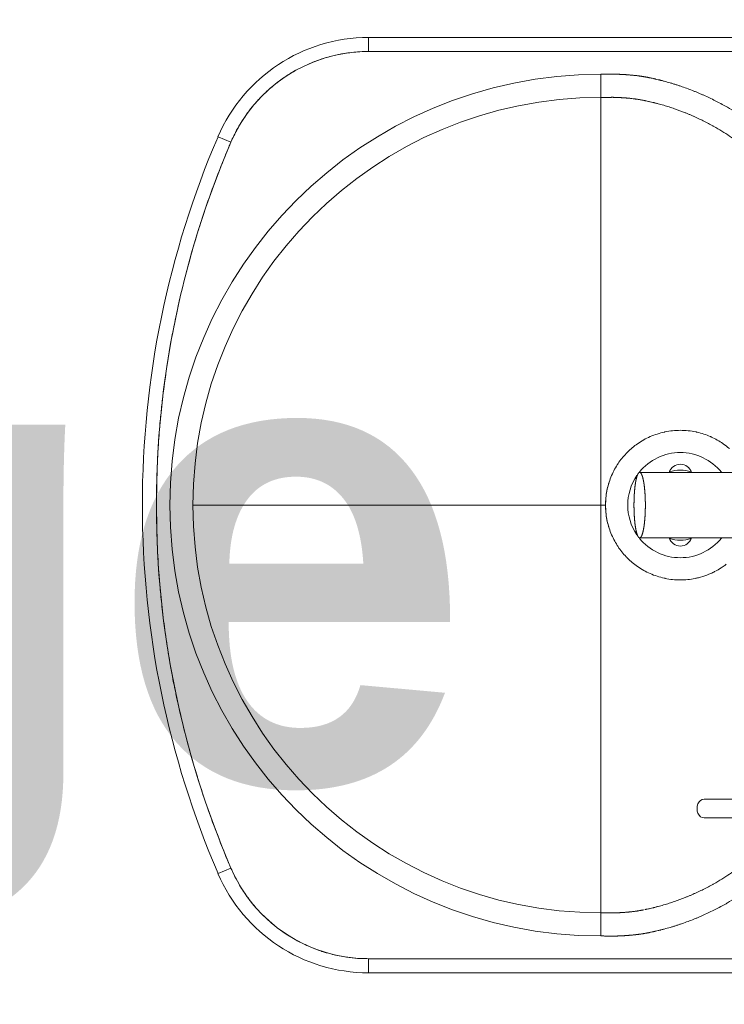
# Model space of a CAD drawing. Header units: centimetres. Extents: x 100159 to 225226, y -81380 to -23241.
# Tile 60 of 256: x 200767 to 200797, y -61539 to -61497. Entities that reach past the tile are written whole.
import ezdxf
from ezdxf.xclip import XClip

# ---------------------------------------------------------------- set-up
doc = ezdxf.new("R2010")
doc.units = ezdxf.units.CM
doc.header["$XCLIPFRAME"] = 2
doc.layers.get('0').update_dxf_attribs({"lineweight": 5})
doc.layers.add('10', color=252, linetype='Continuous', lineweight=5)
doc.layers.add('DDL-HACHURES POCHAGE GRIS', color=251, linetype='Continuous', lineweight=5)
for name, color, linetype in [('23', 63, 'Continuous'), ('DDL-PLAN MASSE PAYSAGE', 7, 'Continuous'), ('DDL-TEXTE 01', 7, 'Continuous')]:
    doc.layers.add(name, color=color, linetype=linetype)
doc.styles.get("Standard").update_dxf_attribs({"font": 'arial.ttf'})

# ---------------------------------------------------------------- blocks, each defined once
blk = doc.blocks.new('Lave mains à commande non manuelle')
at = {"color": 0}
for p, q in [((-200.95, 0), (-200.95, -303.32)), ((199.05, -303.32), (199.05, 0)), ((-194.95, -303.32), (-194.95, -19.35)), ((193.05, -19.35), (193.05, -303.32)), ((-14.95, -82.1), (-14.95, -187.39)), ((13.05, -82.1), (13.05, -187.39)), ((-134.73, -159.87), (-134.73, -97.75)), ((-126.73, -97.87), (-126.73, -159.87)), ((193.06, -201.96), (193.06, -133.21)), ((-174.04, -185.74), (-174.06, -185.81)), ((-0.95, -202.16), (-0.95, -202)), ((193.05, -301.88), (193.06, -201.96)), ((-185.2, -204), (183.31, -204)), ((-175.32, -202.92), (-175.31, -204)), ((-0.95, -204), (-0.95, -202.16)), ((173.42, -204), (173.43, -202.88)), ((193.05, -302.27), (193.05, -301.88)), ((-194.95, -303.32), (-200.95, -303.32)), ((193.05, -303.32), (199.05, -303.32)), ((-156.16, -362.14), (-158.52, -367.65)), ((154.27, -362.14), (156.63, -367.65))]:
    blk.add_line(p, q, dxfattribs=at)
for centre, radius, start, end in [((-0.95, -170), 22.5, 128.8602, 231.1658), ((-0.95, -170), 22.5, 308.8335, 51.141), ((-13.45, -170), 5, 107.7235, 252.2765), ((-0.95, -170), 15, 162.0282, 197.973), ((11.55, -170), 5, 287.719, 72.281), ((-0.95, -170), 15, 342.1606, 17.8394), ((-0.95, -170), 22.5, 235.6834, 304.3176), ((-0.95, -170), 32, 253.2271, 286.7528), ((-0.95, -204), 184.25, 180, 360), ((-0.95, -204), 174.36, 180, 360), ((-130.95, -303.32), 70, 179.9999, 246.8003), ((-130.95, -303.32), 64, 179.9999, 246.8003), ((129.06, -303.32), 64, 293.1997, 0.0001), ((129.05, -303.32), 70, 293.1998, 0), ((-0.95, 0), 394, 246.8001, 293.1999), ((-0.95, 0), 400, 246.8002, 270), ((-0.95, 0), 400, 270, 293.1999)]:
    blk.add_arc(centre, radius, start, end, dxfattribs=at)
blk.add_ellipse((-130.73, -159.87), major_axis=(-4, 0), ratio=0.75, start_param=0, end_param=3.141593, dxfattribs=at)
for points, start_tangent, end_tangent in [([(-194.95, -33.88), (-194.95, -65.14), (-194.96, -93.92), (-194.96, -120.41), (-194.97, -144.79), (-194.97, -167.24), (-194.97, -187.94), (-194.97, -207.06), (-194.97, -224.78), (-194.96, -241.29), (-194.95, -256.75), (-194.95, -268.51)], (-0.000126, -1), (0.000651, -1)), ([(13.05, -94.52), (25.17, -94.52), (31.88, -94.51), (38.6, -94.51), (41.73, -94.5), (44.86, -94.5), (51.13, -94.49), (53.76, -94.48), (56.39, -94.48), (59.02, -94.48), (61.65, -94.48), (63.24, -94.48), (64.03, -94.48), (64.83, -94.48), (65.6, -94.49), (66.38, -94.49), (67.93, -94.49), (68.32, -94.49), (68.71, -94.49), (69.09, -94.49), (69.48, -94.49), (70.26, -94.49), (71.03, -94.49), (71.83, -94.49), (72.62, -94.49), (73.41, -94.5), (74.21, -94.51), (75.79, -94.54), (77.38, -94.59), (80.55, -94.75), (82.07, -94.85), (83.59, -94.97), (84.47, -95.05), (85.36, -95.14), (87.13, -95.34), (88.89, -95.57), (92.4, -96.13), (94.15, -96.45), (95.9, -96.8), (99.35, -97.57), (101.07, -98), (102.77, -98.46), (103.62, -98.7), (104.47, -98.94), (106.15, -99.45), (107.84, -99.99), (109.53, -100.55), (111.21, -101.15), (112.87, -101.77), (116.17, -103.1), (119.43, -104.53), (122.64, -106.06), (128.87, -109.42), (131.87, -111.23), (134.81, -113.14), (137.7, -115.13), (140.52, -117.22), (145.95, -121.67), (148.54, -124), (151.06, -126.41), (153.5, -128.91), (155.87, -131.48), (158.15, -134.12), (160.34, -136.83), (164.48, -142.45), (166.9, -146.13), (169.18, -149.9), (169.82, -151.03), (170.45, -152.17), (171.71, -154.53), (172.9, -156.91), (174.04, -159.33), (174.59, -160.54), (175.12, -161.77), (175.64, -163), (176.14, -164.23), (178.01, -169.23), (178.44, -170.5), (178.85, -171.77), (179.25, -173.04), (179.63, -174.32), (180.35, -176.89), (180.52, -177.52), (180.68, -178.15), (180.76, -178.47), (180.84, -178.78), (180.92, -179.13), (181.01, -179.48), (181.28, -180.65), (181.34, -180.9), (181.4, -181.14), (181.44, -181.32), (181.48, -181.5), (181.7, -182.52), (181.8, -183.03), (181.91, -183.54), (181.93, -183.66), (181.96, -183.79), (181.97, -183.87), (181.99, -183.94), (182.04, -184.19), (182.08, -184.44), (182.18, -184.94), (182.26, -185.44), (182.32, -185.79), (182.38, -186.14), (182.43, -186.49), (182.48, -186.83), (182.52, -187.09), (182.56, -187.35), (182.59, -187.61), (182.62, -187.86), (182.66, -188.12), (182.69, -188.38), (182.75, -188.9), (182.76, -189.03), (182.78, -189.17), (182.8, -189.41), (182.83, -189.65), (182.88, -190.16), (182.93, -190.66), (182.98, -191.17), (183.02, -191.68), (183.04, -191.93), (183.06, -192.18), (183.09, -192.46), (183.11, -192.73), (183.13, -193.01), (183.15, -193.29), (183.16, -193.54), (183.18, -193.79), (183.2, -194.05), (183.21, -194.3), (183.24, -194.78), (183.26, -195.16), (183.28, -195.54), (183.29, -195.74), (183.29, -195.93), (183.3, -196.13), (183.31, -196.34), (183.32, -196.55), (183.32, -196.76), (183.33, -196.94), (183.33, -197.12), (183.34, -197.3), (183.34, -197.48), (183.35, -197.6), (183.35, -197.71), (183.35, -197.82), (183.35, -197.93), (183.35, -198.03), (183.35, -198.13), (183.36, -198.23), (183.36, -198.33), (183.36, -198.53), (183.36, -198.73), (183.36, -198.83), (183.36, -198.92), (183.36, -198.97), (183.36, -199.03), (183.36, -199.12), (183.35, -199.22), (183.35, -199.31), (183.35, -199.42), (183.35, -199.48), (183.35, -199.55), (183.35, -199.64), (183.35, -199.74), (183.35, -199.83), (183.35, -199.93), (183.35, -200.02), (183.35, -200.12), (183.34, -200.55), (183.34, -201.07), (183.33, -201.6), (183.33, -202.13), (183.32, -202.65), (183.31, -203.8), (183.31, -204)], (1, -0.000362), (-0.009347, -0.999956)), ([(172.05, -185.21), (172.01, -185.05), (171.92, -184.59), (171.72, -183.67), (171.64, -183.34), (171.54, -182.89), (171.29, -181.82), (171.21, -181.5), (171.14, -181.19), (170.99, -180.61), (170.85, -180.04), (170.69, -179.47), (170.04, -177.13), (169.69, -175.97), (169.33, -174.81), (168.95, -173.65), (168.56, -172.5), (166.87, -167.95), (166.41, -166.82), (165.94, -165.7), (165.46, -164.59), (164.96, -163.48), (163.92, -161.28), (162.84, -159.11), (161.69, -156.96), (161.12, -155.92), (160.53, -154.89), (158.46, -151.45), (156.25, -148.11), (152.49, -142.99), (150.49, -140.52), (148.42, -138.11), (146.27, -135.78), (144.05, -133.51), (141.76, -131.31), (139.39, -129.18), (134.45, -125.14), (131.89, -123.24), (129.26, -121.42), (126.58, -119.69), (123.85, -118.04), (118.19, -114.99), (115.27, -113.6), (112.31, -112.3), (109.31, -111.09), (107.79, -110.52), (106.27, -109.98), (104.73, -109.47), (103.19, -108.98), (101.67, -108.52), (100.9, -108.3), (100.13, -108.08), (98.57, -107.67), (97.01, -107.28), (93.86, -106.57), (92.27, -106.25), (90.68, -105.96), (87.5, -105.46), (85.91, -105.25), (84.31, -105.07), (83.52, -104.99), (82.72, -104.92), (81.33, -104.8), (79.94, -104.71), (77.02, -104.57), (75.54, -104.53), (74.06, -104.5), (73.31, -104.49), (72.55, -104.48), (71.79, -104.48), (71.02, -104.48), (70.26, -104.48), (69.49, -104.48), (69.1, -104.48), (68.71, -104.48), (68.31, -104.48), (67.92, -104.48), (66.36, -104.47), (65.58, -104.47), (64.8, -104.47), (64.01, -104.47), (63.23, -104.47), (61.65, -104.47), (59.03, -104.47), (56.4, -104.47), (53.77, -104.47), (51.15, -104.47), (44.88, -104.48), (41.75, -104.49), (38.61, -104.49), (31.89, -104.5), (25.17, -104.5), (13.05, -104.5)], (-0.200999, 0.979592), (-1, 0.000342)), ([(-27.74, -152.5), (-27.15, -151.63), (-26.26, -150.42)], (0.546668, 0.837349), (0.611801, 0.791011)), ([(23.23, -149.03), (25.17, -151.51)], (0.65535, -0.755325), (0.577816, -0.816167)), ([(25.17, -151.51), (25.25, -151.61), (25.39, -151.82)], (0.577816, -0.816167), (0.568146, -0.822928)), ([(-30.53, -157.8), (-30.17, -156.96), (-29.4, -155.35)], (0.381282, 0.924459), (0.457806, 0.889052)), ([(-29.4, -155.35), (-27.74, -152.5)], (0.457806, 0.889052), (0.546668, 0.837349)), ([(25.39, -151.82), (28.18, -156.73)], (0.568146, -0.822928), (0.414621, -0.909994)), ([(-31.75, -161.35), (-30.53, -157.8)], (0.270302, 0.962776), (0.381282, 0.924459)), ([(28.18, -156.73), (28.27, -156.95), (28.4, -157.24)], (0.414621, -0.909994), (0.398829, -0.917025)), ([(28.4, -157.24), (30.23, -162.78)], (0.398829, -0.917025), (0.225647, -0.974209)), ([(-32.95, -170), (-32.31, -163.68)], (0, 1), (0.1973, 0.980343)), ([(-32.31, -163.68), (-32.19, -163.1), (-31.75, -161.35)], (0.1973, 0.980343), (0.270302, 0.962776)), ([(30.23, -162.78), (30.3, -163.1), (30.36, -163.36)], (0.225647, -0.974209), (0.207259, -0.978286)), ([(30.36, -163.36), (31.05, -170)], (0.207259, -0.978286), (0, -1)), ([(-32.27, -176.54), (-32.95, -170)], (-0.204173, 0.978935), (0, 1)), ([(31.05, -170), (30.38, -176.54)], (0, -1), (-0.20411, -0.978948)), ([(-23.59, -192.61), (-27.2, -188.3), (-30.23, -182.9), (-32.21, -176.81), (-32.27, -176.54)], (-0.706545, 0.707668), (-0.204173, 0.978935)), ([(30.38, -176.54), (30.32, -176.8), (28.34, -182.89), (25.32, -188.29), (21.7, -192.61)], (-0.20411, -0.978948), (-0.7065, -0.707713)), ([(13.05, -187.39), (13.05, -187.35), (13.05, -187.31), (13.03, -187.26), (13.02, -187.22), (13, -187.18), (12.97, -187.13), (12.95, -187.09), (12.91, -187.05), (12.87, -187), (12.83, -186.96), (12.79, -186.92), (12.73, -186.88), (12.68, -186.83), (12.62, -186.79), (12.56, -186.75), (12.49, -186.71), (12.42, -186.67), (12.34, -186.62), (12.26, -186.58), (12.17, -186.54), (12.08, -186.5), (11.99, -186.46), (11.89, -186.42), (11.79, -186.38), (11.68, -186.34), (11.57, -186.3), (11.46, -186.27), (11.34, -186.23), (11.22, -186.19), (11.1, -186.15), (10.97, -186.11), (10.83, -186.08), (10.7, -186.04), (10.55, -186.01), (10.41, -185.97), (10.26, -185.94), (10.11, -185.9), (9.96, -185.87), (9.8, -185.83), (9.64, -185.8), (9.47, -185.77), (9.3, -185.74), (9.13, -185.7), (8.95, -185.67), (8.78, -185.64), (8.59, -185.61), (8.41, -185.58), (8.22, -185.55), (8.03, -185.53), (7.84, -185.5), (7.64, -185.47), (7.44, -185.45), (7.24, -185.42), (7.04, -185.39), (6.83, -185.37), (6.62, -185.35), (6.41, -185.32), (6.2, -185.3), (5.98, -185.28), (5.76, -185.26), (5.54, -185.24), (5.32, -185.22), (5.1, -185.2), (4.87, -185.18), (4.64, -185.16), (4.41, -185.15), (4.18, -185.13), (3.95, -185.11), (3.71, -185.1), (3.48, -185.09), (3.24, -185.07), (3, -185.06), (2.76, -185.05), (2.52, -185.04), (2.27, -185.03), (2.03, -185.02), (1.79, -185.01), (1.54, -185), (1.29, -184.99), (1.05, -184.99), (0.8, -184.98), (0.55, -184.97), (0.3, -184.97), (0.05, -184.97), (-0.2, -184.96), (-0.45, -184.96), (-0.7, -184.96), (-0.95, -184.96), (-1.2, -184.96), (-1.44, -184.96), (-1.69, -184.96), (-1.94, -184.97), (-2.19, -184.97), (-2.44, -184.97), (-2.69, -184.98), (-2.94, -184.99), (-3.18, -184.99), (-3.43, -185), (-3.68, -185.01), (-3.92, -185.02), (-4.16, -185.03), (-4.41, -185.04), (-4.65, -185.05), (-4.89, -185.06), (-5.13, -185.07), (-5.37, -185.09), (-5.6, -185.1), (-5.84, -185.11), (-6.07, -185.13), (-6.3, -185.15), (-6.53, -185.16), (-6.76, -185.18), (-6.99, -185.2), (-7.21, -185.22), (-7.43, -185.24), (-7.65, -185.26), (-7.87, -185.28), (-8.09, -185.3), (-8.3, -185.32), (-8.51, -185.35), (-8.72, -185.37), (-8.93, -185.39), (-9.13, -185.42), (-9.34, -185.45), (-9.53, -185.47), (-9.73, -185.5), (-9.92, -185.53), (-10.11, -185.55), (-10.3, -185.58), (-10.49, -185.61), (-10.67, -185.64), (-10.84, -185.67), (-11.02, -185.7), (-11.19, -185.74), (-11.36, -185.77), (-11.53, -185.8), (-11.69, -185.83), (-11.85, -185.87), (-12, -185.9), (-12.15, -185.94), (-12.3, -185.97), (-12.45, -186.01), (-12.59, -186.04), (-12.72, -186.08), (-12.86, -186.11), (-12.99, -186.15), (-13.11, -186.19), (-13.23, -186.23), (-13.35, -186.27), (-13.46, -186.3), (-13.57, -186.34), (-13.68, -186.38), (-13.78, -186.42), (-13.88, -186.46), (-13.97, -186.5), (-14.06, -186.54), (-14.15, -186.58), (-14.23, -186.62), (-14.31, -186.67), (-14.38, -186.71), (-14.45, -186.75), (-14.51, -186.79), (-14.57, -186.83), (-14.63, -186.88), (-14.68, -186.92), (-14.72, -186.96), (-14.76, -187), (-14.8, -187.05), (-14.84, -187.09), (-14.86, -187.13), (-14.89, -187.18), (-14.91, -187.22), (-14.93, -187.26), (-14.94, -187.31), (-14.94, -187.35), (-14.95, -187.39)], (0, 1), (0, -1)), ([(172.44, -187.24), (172.42, -187.13), (172.34, -186.71), (172.26, -186.29), (172.18, -185.86), (172.11, -185.5), (172.05, -185.21)], (-0.174883, 0.984589), (-0.200999, 0.979592)), ([(-174.06, -185.81), (-174.07, -185.86), (-174.15, -186.29), (-174.23, -186.71), (-174.31, -187.13), (-174.41, -187.7), (-174.5, -188.27), (-174.57, -188.69), (-174.63, -189.12), (-174.69, -189.56), (-174.74, -190.01), (-174.8, -190.47), (-174.87, -191.15), (-174.92, -191.61), (-174.96, -192.07), (-175, -192.52), (-175.04, -192.98), (-175.08, -193.48), (-175.12, -193.97), (-175.15, -194.43), (-175.18, -194.89), (-175.21, -195.32), (-175.23, -195.66), (-175.25, -195.99), (-175.26, -196.33), (-175.28, -196.7), (-175.3, -197.07), (-175.31, -197.38), (-175.32, -197.7), (-175.33, -198.08), (-175.34, -198.41), (-175.35, -198.73), (-175.35, -199.03), (-175.35, -199.37), (-175.34, -200.45), (-175.33, -200.98), (-175.33, -201.51), (-175.32, -202.03), (-175.32, -202.56), (-175.32, -202.92)], (-0.193937, -0.981014), (0.00827, -0.999966)), ([(-14.95, -187.39), (-14.94, -187.44), (-14.94, -187.48), (-14.93, -187.52), (-14.91, -187.57), (-14.89, -187.61), (-14.86, -187.65), (-14.84, -187.69), (-14.8, -187.74), (-14.76, -187.78), (-14.72, -187.82), (-14.68, -187.87), (-14.63, -187.91), (-14.57, -187.95), (-14.51, -187.99), (-14.45, -188.04), (-14.38, -188.08), (-14.31, -188.12), (-14.23, -188.16), (-14.15, -188.2), (-14.06, -188.24), (-13.97, -188.28), (-13.88, -188.32), (-13.78, -188.36), (-13.68, -188.4), (-13.57, -188.44), (-13.46, -188.48), (-13.35, -188.52), (-13.23, -188.56), (-13.11, -188.59), (-12.99, -188.63), (-12.86, -188.67), (-12.72, -188.71), (-12.59, -188.74), (-12.45, -188.78), (-12.3, -188.81), (-12.15, -188.85), (-12, -188.88), (-11.85, -188.92), (-11.69, -188.95), (-11.53, -188.98), (-11.36, -189.02), (-11.19, -189.05), (-11.02, -189.08), (-10.84, -189.11), (-10.67, -189.14), (-10.49, -189.17), (-10.3, -189.2), (-10.11, -189.23), (-9.92, -189.26), (-9.73, -189.28), (-9.53, -189.31), (-9.34, -189.34), (-9.13, -189.36), (-8.93, -189.39), (-8.72, -189.41), (-8.51, -189.44), (-8.3, -189.46), (-8.09, -189.48), (-7.87, -189.5), (-7.65, -189.53), (-7.43, -189.55), (-7.21, -189.57), (-6.99, -189.58), (-6.76, -189.6), (-6.53, -189.62), (-6.3, -189.64), (-6.07, -189.65), (-5.84, -189.67), (-5.6, -189.68), (-5.37, -189.7), (-5.13, -189.71), (-4.89, -189.72), (-4.65, -189.74), (-4.41, -189.75), (-4.16, -189.76), (-3.92, -189.77), (-3.68, -189.78), (-3.43, -189.78), (-3.18, -189.79), (-2.94, -189.8), (-2.69, -189.8), (-2.44, -189.81), (-2.19, -189.81), (-1.94, -189.82), (-1.69, -189.82), (-1.44, -189.82), (-1.2, -189.82), (-0.95, -189.82), (-0.7, -189.82), (-0.45, -189.82), (-0.2, -189.82), (0.05, -189.82), (0.3, -189.81), (0.55, -189.81), (0.8, -189.8), (1.05, -189.8), (1.29, -189.79), (1.54, -189.78), (1.79, -189.78), (2.03, -189.77), (2.27, -189.76), (2.52, -189.75), (2.76, -189.74), (3, -189.72), (3.24, -189.71), (3.48, -189.7), (3.71, -189.68), (3.95, -189.67), (4.18, -189.65), (4.41, -189.64), (4.64, -189.62), (4.87, -189.6), (5.1, -189.58), (5.32, -189.57), (5.54, -189.55), (5.76, -189.53), (5.98, -189.5), (6.2, -189.48), (6.41, -189.46), (6.62, -189.44), (6.83, -189.41), (7.04, -189.39), (7.24, -189.36), (7.44, -189.34), (7.64, -189.31), (7.84, -189.28), (8.03, -189.26), (8.22, -189.23), (8.41, -189.2), (8.59, -189.17), (8.78, -189.14), (8.95, -189.11), (9.13, -189.08), (9.3, -189.05), (9.47, -189.02), (9.64, -188.98), (9.8, -188.95), (9.96, -188.92), (10.11, -188.88), (10.26, -188.85), (10.41, -188.81), (10.55, -188.78), (10.7, -188.74), (10.83, -188.71), (10.97, -188.67), (11.1, -188.63), (11.22, -188.59), (11.34, -188.56), (11.46, -188.52), (11.57, -188.48), (11.68, -188.44), (11.79, -188.4), (11.89, -188.36), (11.99, -188.32), (12.08, -188.28), (12.17, -188.24), (12.26, -188.2), (12.34, -188.16), (12.42, -188.12), (12.49, -188.08), (12.56, -188.04), (12.62, -187.99), (12.68, -187.95), (12.73, -187.91), (12.79, -187.87), (12.83, -187.82), (12.87, -187.78), (12.91, -187.74), (12.95, -187.69), (12.97, -187.65), (13, -187.61), (13.02, -187.57), (13.03, -187.52), (13.05, -187.48), (13.05, -187.44), (13.05, -187.39)], (0, -1), (0, 1)), ([(173.43, -202.88), (173.43, -202.56), (173.43, -202.03), (173.44, -201.51), (173.44, -200.98), (173.45, -200.45), (173.45, -200.02), (173.45, -199.64), (173.46, -199.3), (173.46, -198.96), (173.45, -198.57), (173.44, -198.24), (173.43, -197.89), (173.42, -197.54), (173.41, -197.23), (173.4, -196.89), (173.38, -196.52), (173.37, -196.16), (173.34, -195.66), (173.32, -195.32), (173.29, -194.89), (173.26, -194.43), (173.23, -193.97), (173.19, -193.48), (173.15, -192.98), (173.11, -192.52), (173.07, -192.07), (173.03, -191.61), (172.98, -191.15), (172.93, -190.69), (172.8, -189.56), (172.74, -189.12), (172.68, -188.69), (172.61, -188.27), (172.52, -187.7), (172.44, -187.24)], (0.008269, 0.999966), (-0.174883, 0.984589)), ([(-23.03, -193.16), (-23.27, -192.92), (-23.59, -192.61)], (-0.723635, 0.690183), (-0.706545, 0.707668)), ([(-18.71, -196.62), (-23.03, -193.16)], (-0.831788, 0.555093), (-0.723635, 0.690183)), ([(21.14, -193.15), (16.8, -196.63)], (-0.723561, -0.69026), (-0.83206, -0.554686)), ([(21.7, -192.61), (21.38, -192.92), (21.14, -193.15)], (-0.7065, -0.707713), (-0.723561, -0.69026)), ([(-18.18, -196.96), (-18.49, -196.76), (-18.71, -196.62)], (-0.842634, 0.538487), (-0.831788, 0.555093)), ([(-12.98, -199.65), (-18.18, -196.96)], (-0.926569, 0.376124), (-0.842634, 0.538487)), ([(16.27, -196.97), (11.08, -199.65)], (-0.842984, -0.537938), (-0.926673, -0.375869)), ([(16.8, -196.63), (16.59, -196.77), (16.27, -196.97)], (-0.83206, -0.554686), (-0.842984, -0.537938)), ([(-6.99, -201.42), (-12.98, -199.65)], (-0.98202, 0.188777), (-0.926569, 0.376124)), ([(-0.95, -202), (-6.99, -201.42)], (-1, 0), (-0.98202, 0.188777)), ([(5.08, -201.43), (-0.95, -202)], (-0.9821, -0.188362), (-1, 0)), ([(11.08, -199.65), (5.08, -201.43)], (-0.926673, -0.375869), (-0.9821, -0.188362)), ([(-0.95, -378.36), (-0.95, -375.62), (-0.95, -370.44), (-0.95, -362.33), (-0.95, -350.93), (-0.95, -336.03), (-0.95, -317.43), (-0.95, -294.94), (-0.95, -268.32), (-0.95, -237.24), (-0.95, -204)], (0.006802, 0.999977), (0.000002, 1)), ([(-194.95, -268.51), (-194.94, -271.34), (-194.94, -285.26), (-194.94, -298.55), (-194.92, -303.31)], (0.000651, -1), (0.015758, -0.999876)), ([(193.06, -303.31), (193.05, -302.27)], (0.000919, 1), (-0.015375, 0.999882)), ([(-194.92, -303.31), (-194.83, -306.32)], (0.015758, -0.999876), (0.042928, -0.999078)), ([(-194.83, -306.32), (-194.48, -311.03), (-194.17, -313.34)], (0.042928, -0.999078), (0.153251, -0.988187)), ([(192.17, -313.93), (192.95, -307.01)], (0.166326, 0.986071), (0.058496, 0.998288)), ([(192.95, -307.01), (193.06, -303.31)], (0.058496, 0.998288), (0.000919, 1)), ([(-194.17, -313.34), (-192.88, -319.49)], (0.153251, -0.988187), (0.255371, -0.966843)), ([(190.89, -319.8), (192.01, -314.82)], (0.257879, 0.966177), (0.18017, 0.983635)), ([(192.01, -314.82), (192.17, -313.93)], (0.18017, 0.983635), (0.166326, 0.986071)), ([(-192.88, -319.49), (-191.78, -323.2), (-191.01, -325.39)], (0.255371, -0.966843), (0.345752, -0.938326)), ([(188.73, -326.45), (189.16, -325.29), (190.89, -319.8)], (0.361317, 0.932443), (0.257879, 0.966177)), ([(-191.01, -325.39), (-188.57, -331.15)], (0.345752, -0.938326), (0.434314, -0.900761)), ([(186.54, -331.44), (188.73, -326.45)], (0.439276, 0.898352), (0.361317, 0.932443)), ([(-188.57, -331.15), (-186.77, -334.61), (-185.61, -336.59)], (0.434314, -0.900761), (0.520009, -0.854161)), ([(183.28, -337.31), (184.08, -336), (186.54, -331.44)], (0.531745, 0.846905), (0.439276, 0.898352)), ([(-185.61, -336.59), (-182.11, -341.77)], (0.520009, -0.854161), (0.600832, -0.799376)), ([(180.08, -341.94), (183.28, -337.31)], (0.604299, 0.796758), (0.531745, 0.846905)), ([(-182.11, -341.77), (-179.66, -344.83), (-178.14, -346.54)], (0.600832, -0.799376), (0.674912, -0.737898)), ([(175.9, -346.9), (177.1, -345.59), (180.08, -341.94)], (0.681167, 0.732128), (0.604299, 0.796758)), ([(-178.14, -346.54), (-173.72, -350.93)], (0.674912, -0.737898), (0.744066, -0.668106)), ([(171.82, -350.92), (175.9, -346.9)], (0.743519, 0.668715), (0.681167, 0.732128)), ([(-173.72, -350.93), (-170.71, -353.46), (-168.93, -354.82)], (0.744066, -0.668106), (0.806581, -0.591123)), ([(166.81, -354.98), (168.49, -353.72), (171.82, -350.92)], (0.807297, 0.590145), (0.743519, 0.668715)), ([(-168.93, -354.82), (-163.42, -358.44)], (0.806581, -0.591123), (0.862102, -0.506735)), ([(162.01, -358.17), (166.81, -354.98)], (0.856929, 0.515435), (0.807297, 0.590145)), ([(-163.42, -358.44), (-160.14, -360.25), (-157.69, -361.46)], (0.862102, -0.506735), (0.904218, -0.427071)), ([(-157.69, -361.46), (-156.17, -362.16)], (0.904218, -0.427071), (0.911814, -0.410603)), ([(154.28, -362.16), (155.64, -361.54)], (0.913528, 0.406775), (0.906762, 0.421643)), ([(155.64, -361.54), (158.45, -360.16), (162.01, -358.17)], (0.906762, 0.421643), (0.856929, 0.515435)), ([(-156.17, -362.16), (-153.5, -363.31)], (0.911814, -0.410603), (0.921786, -0.387699)), ([(-153.5, -363.31), (-147.25, -365.82), (-132.87, -371.26), (-119.72, -375.68)], (0.921786, -0.387699), (0.953673, -0.300845)), ([(117.77, -375.69), (120.33, -374.87), (134.22, -370.09), (146.99, -365.17), (152.13, -363.09)], (0.953634, 0.300969), (0.921529, 0.388309)), ([(152.13, -363.09), (154.28, -362.16)], (0.921529, 0.388309), (0.913528, 0.406775)), ([(-119.72, -375.68), (-118.3, -376.13)], (0.953673, -0.300845), (0.954819, -0.297189)), ([(-118.3, -376.13), (-116.75, -376.61), (-98.68, -381.69), (-81.67, -385.64)], (0.954819, -0.297189), (0.978782, -0.204904)), ([(80.66, -385.45), (88.27, -383.76), (105.1, -379.46), (115.5, -376.4)], (0.978318, 0.207111), (0.955371, 0.295408)), ([(115.5, -376.4), (117.77, -375.69)], (0.955371, 0.295408), (0.953634, 0.300969)), ([(-81.67, -385.64), (-79.57, -386.07)], (0.978782, -0.204904), (0.979889, -0.199541)), ([(-79.57, -386.07), (-78.37, -386.32), (-55.54, -390.2), (-45.26, -391.51)], (0.979889, -0.199541), (0.993593, -0.113021)), ([(41.96, -391.66), (48.59, -390.87), (69.52, -387.64), (76.05, -386.4)], (0.993986, 0.109506), (0.980722, 0.195408)), ([(76.05, -386.4), (80.66, -385.45)], (0.980722, 0.195408), (0.978318, 0.207111)), ([(-45.26, -391.51), (-37.07, -392.35)], (0.993593, -0.113021), (0.99582, -0.091333)), ([(-37.07, -392.35), (-29.88, -392.94)], (0.99582, -0.091333), (0.997434, -0.071586)), ([(-29.88, -392.94), (-0.95, -394)], (0.997434, -0.071586), (0.999972, -0.007449)), ([(-0.95, -394), (25.17, -393.13)], (0.99998, 0.006294), (0.997901, 0.064763)), ([(25.17, -393.13), (35.11, -392.35)], (0.997901, 0.064763), (0.995787, 0.091693)), ([(35.11, -392.35), (41.96, -391.66)], (0.995787, 0.091693), (0.993986, 0.109506))]:
    blk.add_spline(points, degree=3, dxfattribs=dict(at, start_tangent=start_tangent, end_tangent=end_tangent))
for points, knots in [([(-134.73, -111.84), (-135.39, -112.27), (-137.03, -113.34), (-139.6, -115.12), (-143.36, -117.91), (-146.98, -120.87), (-150.45, -123.99), (-152.97, -126.4), (-155.41, -128.89), (-157.77, -131.46), (-160.05, -134.1), (-162.98, -137.72), (-165.92, -141.72), (-168.81, -146.11), (-170.56, -149), (-171.71, -151.03), (-172.57, -152.57), (-173.61, -154.52), (-174.8, -156.91), (-175.75, -158.92), (-176.48, -160.54), (-177.01, -161.77), (-177.53, -163), (-178.54, -165.47), (-179.47, -167.97), (-180.33, -170.5), (-180.74, -171.77), (-181.14, -173.04), (-181.65, -174.74), (-182.07, -176.24), (-182.41, -177.52), (-182.54, -178.05), (-182.65, -178.47), (-182.73, -178.79), (-182.81, -179.13), (-182.97, -179.75), (-183.1, -180.34), (-183.23, -180.9), (-183.28, -181.12), (-183.33, -181.32), (-183.43, -181.78), (-183.55, -182.35), (-183.69, -183.03), (-183.77, -183.41), (-183.82, -183.66), (-183.84, -183.77), (-183.86, -183.87), (-183.89, -184), (-183.93, -184.19), (-183.99, -184.53), (-184.07, -184.94), (-184.15, -185.39), (-184.21, -185.79), (-184.27, -186.14), (-184.32, -186.49), (-184.37, -186.8), (-184.41, -187.09), (-184.45, -187.35), (-184.48, -187.61), (-184.51, -187.86), (-184.55, -188.12), (-184.59, -188.47), (-184.62, -188.77), (-184.65, -189.03), (-184.67, -189.2), (-184.69, -189.41), (-184.73, -189.74), (-184.77, -190.16), (-184.82, -190.66), (-184.87, -191.17), (-184.9, -191.59), (-184.93, -191.93), (-184.95, -192.19), (-184.98, -192.46), (-185, -192.73), (-185.02, -193.01), (-185.04, -193.28), (-185.05, -193.54), (-185.07, -193.79), (-185.09, -194.05), (-185.11, -194.38), (-185.13, -194.75), (-185.15, -195.16), (-185.16, -195.48), (-185.18, -195.74), (-185.18, -195.93), (-185.19, -196.13), (-185.2, -196.34), (-185.21, -196.55), (-185.21, -196.75), (-185.22, -196.94), (-185.22, -197.12), (-185.23, -197.3), (-185.23, -197.46), (-185.24, -197.6), (-185.24, -197.71), (-185.24, -197.82), (-185.24, -197.93), (-185.24, -198.03), (-185.24, -198.13), (-185.25, -198.23), (-185.25, -198.36), (-185.25, -198.53), (-185.25, -198.7), (-185.25, -198.83), (-185.25, -198.91), (-185.25, -198.97), (-185.25, -199.04), (-185.25, -199.12), (-185.24, -199.22), (-185.24, -199.32), (-185.24, -199.4), (-185.24, -199.48), (-185.24, -199.56), (-185.24, -199.64), (-185.24, -199.74), (-185.24, -199.83), (-185.24, -199.93), (-185.24, -200.02), (-185.23, -200.23), (-185.23, -200.58), (-185.23, -201.07), (-185.22, -201.6), (-185.22, -202.13), (-185.21, -202.86), (-185.2, -203.49), (-185.2, -203.93), (-185.2, -204)], [123.105072, 123.105072, 123.105072, 123.105072, 125.464204, 128.973197, 132.482191, 139.499635, 142.989252, 146.47887, 149.968394, 153.457917, 156.947079, 160.436242, 167.414748, 171.818092, 176.221439, 177.52578, 178.830122, 181.501498, 184.169158, 186.836816, 188.171655, 189.506493, 190.840923, 192.175352, 197.512402, 198.84748, 200.182558, 201.517085, 202.851612, 205.518795, 206.171877, 206.824958, 207.150816, 207.476674, 207.833271, 208.189869, 209.393663, 209.647691, 209.901718, 210.086199, 210.27068, 211.30954, 211.828944, 212.348348, 212.474995, 212.601642, 212.682454, 212.763266, 213.017509, 213.271751, 213.779463, 214.287175, 214.639337, 214.9915, 215.343662, 215.695825, 215.955619, 216.215414, 216.475209, 216.735004, 216.994748, 217.254492, 217.77398, 217.912121, 218.050262, 218.292737, 218.535211, 219.042811, 219.55041, 220.059053, 220.567695, 220.821305, 221.074915, 221.352489, 221.630064, 221.906339, 222.182615, 222.437046, 222.691476, 222.944839, 223.198203, 223.683318, 224.064842, 224.44504, 224.636065, 224.82709, 225.034614, 225.242139, 225.450452, 225.658765, 225.84056, 226.022354, 226.204149, 226.385943, 226.498566, 226.611189, 226.723812, 226.836435, 226.931723, 227.027011, 227.130943, 227.234875, 227.434172, 227.633469, 227.728845, 227.82422, 227.876326, 227.928431, 228.023597, 228.118763, 228.21474, 228.318424, 228.383204, 228.447984, 228.543235, 228.638486, 228.733911, 228.829336, 228.924655, 229.019974, 229.447006, 229.97425, 230.501493, 231.028719, 231.555945, 232.705793, 232.901985, 232.901985, 232.901985, 232.901985]), ([(-173.94, -185.21), (-173.92, -185.15), (-173.88, -184.95), (-173.78, -184.44), (-173.65, -183.87), (-173.53, -183.3), (-173.39, -182.68), (-173.24, -182.07), (-173.1, -181.5), (-173.01, -181.1), (-172.88, -180.61), (-172.74, -180.04), (-172.43, -178.88), (-172.05, -177.52), (-171.59, -175.97), (-171.22, -174.81), (-170.85, -173.65), (-170.07, -171.35), (-169.22, -169.07), (-168.3, -166.82), (-167.83, -165.7), (-167.35, -164.59), (-166.68, -163.11), (-165.82, -161.28), (-164.73, -159.1), (-163.79, -157.32), (-163.01, -155.92), (-161.96, -154.07), (-160.37, -151.44), (-157.74, -147.44), (-155.06, -143.8), (-152.4, -140.51), (-150.32, -138.1), (-148.17, -135.76), (-145.95, -133.49), (-143.66, -131.3), (-140.5, -128.46), (-137.51, -126.01), (-135.27, -124.33), (-134.73, -123.93)], [0, 0, 0, 0, 0.160344, 0.625039, 1.567364, 1.906024, 2.37157, 3.470051, 3.794397, 4.118334, 4.70996, 5.303041, 5.896338, 8.321175, 9.535344, 10.750024, 11.965757, 13.18171, 18.041061, 19.255735, 20.47023, 21.685219, 22.900415, 25.329514, 27.759266, 30.19292, 31.381207, 32.569195, 36.579024, 40.587228, 46.94213, 50.119229, 53.294501, 56.469062, 59.644103, 62.820463, 65.997312, 72.382847, 74.397859, 74.397859, 74.397859, 74.397859])]:
    blk.add_open_spline(points, degree=3, knots=knots, dxfattribs=at)
blk = doc.blocks.new('17.07 CADASTRE')
at = {"layer": '23'}
h = blk.add_hatch(dxfattribs=at)
h.set_pattern_fill('CROSS', color=9, scale=0.122312, angle=-74.5126)
h.set_pattern_definition([(285.487436, (-1752.3689, 119.6183), (0.95587097, -0.5410825), [0.38833935, -1.16501804]), (15.487436, (-1752.5042, 119.37936), (0.5410825, 0.95587097), [0.38833935, -1.16501804])])
h.paths.add_polyline_path([(296.55556, 77.11111), (237.11111, 55.33333), (234.33333, 63.88889), (230.22222, 79.22222), (287.33333, 104.77778), (286, 108.66667), (283.76394, 107.68378), (283.58559, 107.68378), (284.55556, 108.11111), (281.77778, 113.77778), (279.55556, 117), (276.88889, 119.55556), (274.22222, 121.22222), (271, 122.22222), (267.22222, 123.77778), (264.11111, 125.44444), (253.88889, 127.66667), (249.22222, 128.44444), (241, 128.11111), (233.11111, 127.44444), (216.88889, 124.44444), (201.66667, 120.77778), (176.22222, 114.11111), (165.55556, 111.11111), (124.55556, 102.44444), (122.33333, 102.22222), (76.77778, 95.66667), (65.22222, 94.33333), (35.44444, 90.11111), (31.66667, 89.66667), (13.22222, 87.017), (13.22222, 11), (305.95299, 11), (306.33333, 20.88889), (306.45707, 20.9101), (306.77778, 27.44444), (306.55556, 41.22222), (304.88889, 48.66667)])
h.paths.add_polyline_path([(382.44444, 188.11188), (366.22222, 179.88889), (324.33333, 156.22222), (321.55556, 150.11111), (319.88889, 143.22222), (318.44444, 140), (316.33333, 136.44444), (312.88889, 132.22222), (311, 129.55556), (309.66667, 127), (309.22222, 124.88889), (309.11111, 121.55556), (313, 67.11111), (320.88889, 34.55556), (323.88889, 23), (326.72035, 11), (382.44444, 11)])
h.paths.add_polyline_path([(114.44136, 168.6821), (114.55556, 172.22222), (114.76504, 174.0552), (114.88889, 176.11111), (115.44444, 180), (117, 187), (119.8073, 200.74299), (131.77778, 243.33333), (132.66667, 246.88889), (134.33333, 259.77778), (123.88889, 263.88889), (95.58908, 275.58763), (95.77778, 276.11111), (116.44444, 322.66667), (114.8673, 324.73949), (110, 330.77778), (101, 340.11111), (94.77778, 345.88889), (88.11111, 351.33333), (84.33333, 354.22222), (77.66667, 358.66667), (70, 363), (64.66667, 366.77778), (62.66667, 368.55556), (61, 370.77778), (59.66667, 373.33333), (57.44444, 376.44444), (55, 379.88889), (50.44444, 384.11111), (47.77778, 386.11111), (42.88889, 389.33333), (34.77778, 392.22222), (29.77778, 390.22222), (28, 389.11111), (23.44444, 385.11111), (19.59637, 381.15309), (45.33333, 361.11111), (41.87026, 356.75434), (41.55556, 357), (39.11111, 354), (13.22222, 374.34127), (13.22222, 359.88889), (17.11111, 358.44444), (17.55556, 359.44444), (21.11111, 358), (20.77778, 357), (22.55556, 356.33333), (22.88889, 357.33333), (29.22222, 354.88889), (26.33333, 347.66667), (22.88889, 349), (21.55556, 345.66667), (17.88889, 347.11111), (18.55556, 348.88889), (13.22222, 350.98039), (13.22222, 268.87156), (22.44444, 266.33333), (20.33333, 258.44444), (13.22222, 260.46687), (13.22222, 114.18673), (18.44444, 116), (18.88889, 112.77778), (28.88889, 113.33333), (38.66667, 115.77778), (41.33333, 115.77778), (59.33333, 118.66667), (82, 120.33333), (98.22222, 123.11111), (115.88889, 127.88889), (114.88889, 141.88889), (114.85317, 142.69841), (114.55556, 146.66667), (114.43478, 152.18196), (114.22222, 157), (114.25853, 160.23102), (114.22222, 161.88889), (114.12318, 164.4996), (114.33333, 166.88889)])
h.paths.add_polyline_path([(35.88889, 199), (33.22222, 200.11111), (35, 204.22222), (37.55556, 203)], flags=16)
h.paths.add_polyline_path([(48.22222, 318.55556), (43.77778, 319.55556), (44.33333, 321.77778), (38.88889, 323), (39, 323.77778), (35, 324.66667), (35.11111, 325.33333), (31.55556, 326.11111), (33.44444, 334.66667), (40.44444, 333), (40.22222, 332.11111), (43.22222, 331.44444), (42.88889, 330), (46, 329.33333), (49, 342.55556), (55.11111, 337.44444), (53, 328.55556), (50.66667, 329.11111)], flags=16)
h.paths.add_polyline_path([(23.88889, 322.55556), (20.55556, 323.22222), (21.11111, 326.22222), (24.55556, 325.55556)], flags=16)
h.paths.add_polyline_path([(19.66667, 324.11111), (14.11111, 325.22222), (14.55556, 327.88889), (20.22222, 326.77778)], flags=16)
h.paths.add_polyline_path([(57.55556, 349), (56.55556, 349.77778), (56, 349.11111), (53.66667, 350.77778), (54, 351.44444), (50.55556, 354.11111), (52.88889, 357.33333), (53.66667, 356.88889), (54.44444, 358), (53.77778, 358.55556), (59.66667, 366.33333), (64.44444, 362.55556), (60.44444, 357.11111), (64.44444, 353.77778), (61.88889, 350.55556), (59.88889, 352.11111)], flags=16)
h.paths.add_polyline_path([(38.66667, 373.44444), (35.77778, 375.88889), (35.44444, 375.55556), (32.33333, 378), (33.11111, 379.11111), (30, 381.44444), (32.44444, 384.77778), (35.55556, 382.22222), (36, 382.88889), (36.88889, 382.33333), (37.88889, 383.66667), (40.44444, 381.44444), (42.88889, 384.66667), (47.77778, 380.88889), (42.88889, 374.55556), (40.77778, 376.22222)], flags=16)
h.paths.add_polyline_path([(64.77778, 393.22222), (55, 404.11111), (51.33333, 405.88889), (50, 405.22222), (47.88889, 404.55556), (45.55556, 404.55556), (44.77778, 404.66667), (43.88889, 405.11111), (34.77778, 392.22222), (42.88889, 389.33333), (47.77778, 386.11111), (50.44444, 384.11111), (55, 379.88889), (57.44444, 376.44444), (59.66667, 373.33333), (61, 370.77778), (62.66667, 368.55556), (64.66667, 366.77778), (70, 363), (77.66667, 358.66667), (84.33333, 354.22222), (88.11111, 351.33333), (94.77778, 345.88889), (101, 340.11111), (110, 330.77778), (112.54641, 327.61875), (117, 349.11111), (122, 359.22222), (113.22222, 363.66667), (115.33333, 367.88889), (104.33333, 373.44444), (104.11111, 373), (103.66667, 373.22222), (103.88889, 373.66667)])
h.paths.add_polyline_path([(60.66667, 391.55556), (67.11111, 388.33333), (66.33333, 386.66667), (70.77778, 384.44444), (67.33333, 377.44444), (61, 380.55556), (61.66667, 381.88889), (57, 384.22222)], flags=16)
h.paths.add_polyline_path([(56.11111, 388.77778), (44.66667, 394.44444), (48.11111, 401.22222), (52.44444, 399.11111), (52.55556, 399.55556), (55.44444, 398.11111), (53.88889, 395), (58.11111, 393)], flags=16)
h.paths.add_polyline_path([(74.33333, 380.88889), (79.66667, 378.22222), (80.33333, 379.55556), (83.44444, 378.11111), (79.33333, 369.88889), (70.88889, 374.22222)], flags=16)
h.paths.add_polyline_path([(87.44444, 378.44444), (92.44444, 376), (90.55556, 372.33333), (90, 372.66667), (88.55556, 369.77778), (93.88889, 367.22222), (90.66667, 360.77778), (81, 365.55556)], flags=16)
h.paths.add_polyline_path([(97.44444, 368.11111), (107.66667, 363.11111), (104.55556, 356.77778), (94.33333, 361.77778)], flags=16)
h.paths.add_polyline_path([(109.22222, 359.88889), (112.44444, 358.22222), (111.77778, 357), (113.22222, 356.22222), (114.44444, 358.66667), (117.66667, 357), (111, 343.44444), (106.66667, 345.55556), (108, 348.33333), (104.44444, 350.11111)], flags=16)
h.paths.add_polyline_path([(138.33333, 392.33333), (139.44444, 392.66667), (142.28889, 398.35556), (133.88889, 402.55556), (137.22222, 409.44444), (142.66667, 406.66667), (143.55556, 408.44444), (146.60033, 406.97844), (147.11111, 408), (146.95359, 409.77778), (132.14425, 409.77778), (130.22222, 406), (122.66667, 409.77778), (88.62716, 409.77778), (92.22222, 408), (85.44444, 394.44444), (81.66667, 396.33333), (82.66667, 398.44444), (80.55556, 399.55556), (81.66667, 401.66667), (77.44444, 403.77778), (80.48059, 409.77778), (77.23587, 409.77778), (74.88889, 405), (69.44444, 407.77778), (69.88889, 408.77778), (67.85663, 409.77778), (56.28758, 409.77778), (58.44444, 408.66667), (64.44444, 402), (64.88889, 402.33333), (65.11111, 402), (64.77778, 401.66667), (68.22222, 397.77778), (70.66667, 396.55556), (71.66667, 398.66667), (76.33333, 396.33333), (75.33333, 394.22222), (83.33333, 390.22222), (84.33333, 392.33333), (89, 390), (88.22222, 388.33333), (88.55556, 388.11111), (88.44444, 387.77778), (96, 383.88889), (97, 386), (105.44444, 381.77778), (104.44444, 379.66667), (118, 372.88889), (119.06289, 372.48008), (121, 372.11111), (123.44444, 372.22222), (123.33333, 372.66667), (123.77778, 372.77778), (123.88889, 372.33333), (124.55556, 372.55556), (126.50265, 373.57143), (127.43678, 374.27203), (128.10526, 375.05848), (128.80789, 376.04216), (120.77778, 380.22222), (120.88889, 380.44444), (117.44444, 382.11111), (119.88889, 386.77778), (123.22222, 385.11111), (123.77778, 386.11111), (131.91159, 381.93429), (136.22222, 390.55556), (136.41667, 390.75), (136.55556, 391), (137.44444, 391.77778)])
h.paths.add_polyline_path([(94.77778, 396.22222), (95.11111, 397), (90.88889, 399.11111), (93, 403.33333), (93.88889, 402.88889), (95.33333, 405.66667), (98, 404.33333), (98.33333, 405), (101.88889, 403.11111), (101.66667, 402.55556), (104.55556, 401.11111), (101.11111, 394), (98.11111, 395.55556), (97.66667, 394.66667)], flags=16)
h.paths.add_polyline_path([(104.77778, 389.44444), (108.22222, 396.33333), (118.66667, 391.22222), (115.66667, 385.22222), (112.88889, 386.55556), (112.44444, 385.66667)], flags=16)

msp = doc.modelspace()

# ---------------------------------------------------------------- hatches: boundary and pattern name
at = {"layer": 'DDL-HACHURES POCHAGE GRIS'}
h = msp.add_hatch(dxfattribs=at)
h.set_pattern_fill('ANSI31', color=256, angle=90)
h.set_pattern_definition([(135, (0, -2198.8527), (-2.24506403, -2.24506403), [])])
h.paths.add_polyline_path([(200931.905, -61328.497), (201285.072, -61328.496), (201285.072, -61348.496), (200931.905, -61348.497)], flags=17)
h.paths.add_polyline_path([(200777.752, -61328.496), (200831.905, -61328.497), (200831.905, -61348.497), (200777.752, -61348.496)], flags=17)
h.paths.add_polyline_path([(200644.267, -61328.496), (200675.752, -61328.496), (200675.752, -61348.496), (200644.267, -61348.496)], flags=16)
h.paths.add_polyline_path([(200455.472, -61328.496), (200542.267, -61328.496), (200542.267, -61348.496), (200455.472, -61348.496)])
h.paths.add_polyline_path([(200047.525, -61328.496), (200355.472, -61328.496), (200355.472, -61348.496), (200047.525, -61348.496)])
h.paths.add_polyline_path([(203058.571, -62188.496), (203038.571, -62188.496), (203038.571, -61348.496), (202973.737, -61348.496), (202973.738, -61328.496), (203058.571, -61328.496)])
h.paths.add_polyline_path([(202485.28, -61328.496), (202873.738, -61328.496), (202873.738, -61348.496), (202485.28, -61348.496)])
h.paths.add_polyline_path([(202255.279, -61328.496), (202285.28, -61328.496), (202285.28, -61348.496), (202255.279, -61348.496)])
h.paths.add_polyline_path([(201678.413, -61328.496), (202055.279, -61328.496), (202055.279, -61348.496), (201678.413, -61348.496)])
h.paths.add_polyline_path([(201485.072, -61328.496), (201578.413, -61328.496), (201578.413, -61348.496), (201485.072, -61348.496)])
h.paths.add_polyline_path([(200931.905, -61328.497), (201285.072, -61328.496), (201285.072, -61348.496), (200931.905, -61348.497)], flags=17)
h.paths.add_polyline_path([(200777.752, -61328.496), (200831.905, -61328.497), (200831.905, -61348.497), (200777.752, -61348.496)], flags=17)
h.paths.add_polyline_path([(200644.267, -61328.496), (200675.752, -61328.496), (200675.752, -61348.496), (200644.267, -61348.496)])
edge = h.paths.add_edge_path()
edge.add_line((199400.072, -61348.536), (199400.072, -62318.578))
edge.add_line((199400.072, -62318.578), (199380.072, -62318.578))
edge.add_line((199380.072, -62318.578), (199380.072, -61328.575))
edge.add_line((199380.072, -61328.575), (199522.549, -61328.575))
edge.add_line((199522.549, -61328.575), (199522.549, -61348.536))
edge.add_line((199522.549, -61348.536), (199400.072, -61348.536))
edge.add_line((199836.072, -61348.497), (199836.072, -62178.508))
edge.add_line((199836.072, -62178.508), (199816.072, -62178.508))
edge.add_line((199816.072, -62178.508), (199816.072, -61348.497))
edge.add_line((199816.072, -61348.497), (199712.548, -61348.497))
edge.add_line((199712.548, -61348.497), (199712.548, -61328.497))
edge.add_line((199712.548, -61328.497), (199847.525, -61328.496))
edge.add_line((199847.525, -61328.496), (199847.525, -61348.497))
edge.add_line((199847.525, -61348.497), (199836.072, -61348.497))

# ---------------------------------------------------------------- block references
at = {"layer": '10', "xscale": -0.1, "yscale": 0.1, "zscale": 0.1, "rotation": 270}
msp.add_blockref('Lave mains à commande non manuelle', (200811.905, -61517.274), dxfattribs=at)
at = {"layer": 'DDL-PLAN MASSE PAYSAGE', "linetype": 'ByBlock'}
ref = msp.add_blockref('17.07 CADASTRE', (176094.21, -61986.45), dxfattribs=dict(at, xscale=106.2859075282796, yscale=106.2859075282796, zscale=106.2859075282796, rotation=344.5125640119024))
XClip(ref).set_block_clipping_path([(36.599704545, 85.9239172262), (419.7690201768, 192.095693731), (361.9471425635, 400.7723308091), (-21.2221730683, 294.6005543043)])

# ---------------------------------------------------------------- texts
at = {"layer": 'DDL-TEXTE 01', "insert": (200680.437, -61596.246), "char_height": 20, "attachment_point": 7}
msp.add_mtext_dynamic_manual_height_columns('{\\fArial|b1|i0|c0|p34;Local ménage SUP\\P5.0 m²}', width=146.83566, gutter_width=40, heights=[0], dxfattribs=at)

doc.saveas('drawing.dxf')
